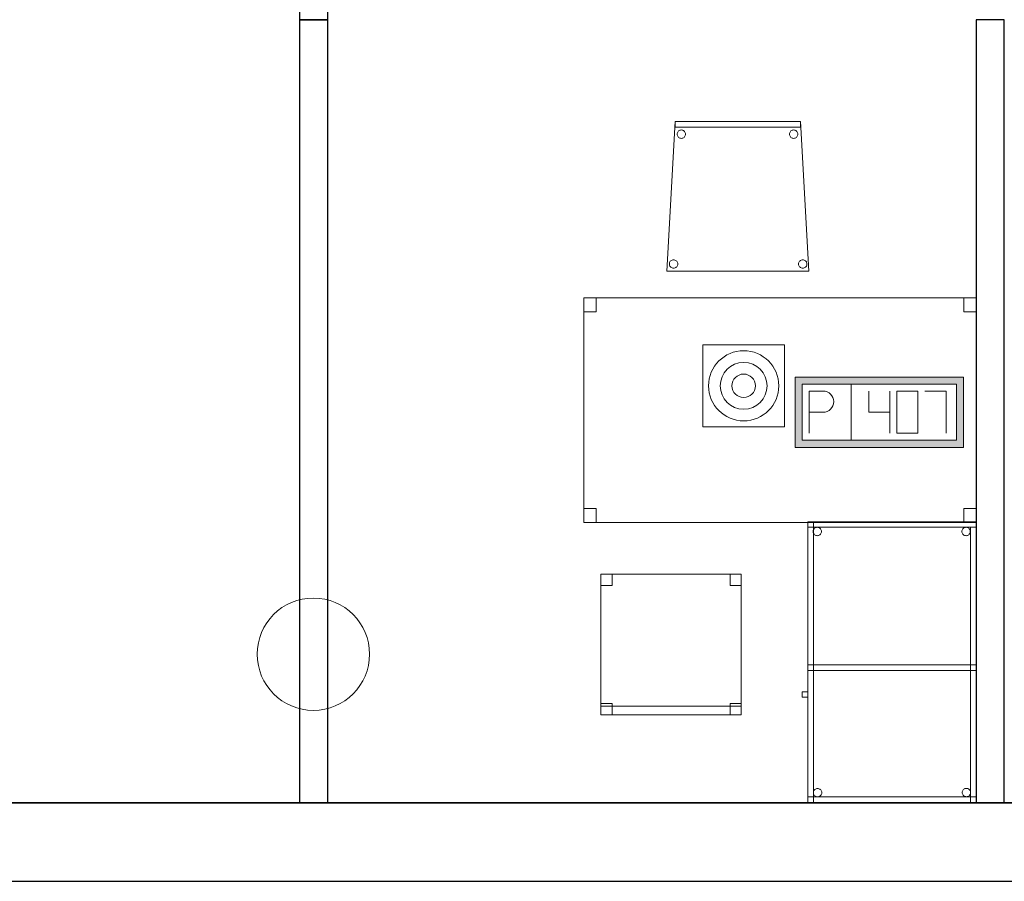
# Model space of a CAD drawing. Header units: metres. Extents: x 391.1 to 427.5, y 12.7 to 28.4.
# Tile 121 of 139: x 415.1 to 418.6, y 12.8 to 15.9. Entities that reach past the tile are written whole.
import ezdxf

# ---------------------------------------------------------------- set-up
doc = ezdxf.new("R2010")
doc.units = ezdxf.units.M
doc.layers.add('01_SUELOS', color=7, linetype='Continuous', lineweight=25, true_color=0x007f00)
for name, color, linetype, lineweight in [('02_MOBILIARIO', 7, 'Continuous', 18), ('A-COLS-____-MCUT', 7, 'Continuous', 18), ('A-COLS-____-OTLN', 7, 'Continuous', 18), ('A-DETL-____-MBND', 7, 'Continuous', 18), ('A-DETL-GENF-OTLN', 7, 'Continuous', 18), ('A-WALL-____-MCUT', 7, 'Continuous', 25), ('A-WALL-____-OTLN', 7, 'Continuous', 25)]:
    doc.layers.add(name, color=color, linetype=linetype, lineweight=lineweight)

# ---------------------------------------------------------------- blocks, each defined once
blk = doc.blocks.new('Family - Taula 100X60_P1-154686-04_TEL_P1')
at = {"layer": 'A-DETL-____-MBND', "color": 253, "true_color": 0xaaaaaa}
for p, q in [((0.02, 0.98), (0.02, 1)), ((0.02, 1), (0.62, 1)), ((0.02, 0.98), (0.02, 1)), ((0.62, 1), (0.02, 1)), ((0.62, 1), (0.02, 1)), ((0.02, 1), (0.62, 1)), ((0.02, 1), (0.02, 0)), ((0.02, 0), (0.02, 1)), ((0.62, 1), (0.02, 1)), ((0.02, 1), (0.62, 1)), ((0.02, 1), (0.02, 0)), ((0.02, 0), (0.02, 1)), ((0.04, 0), (0.04, 1)), ((0.04, 1), (0.62, 1)), ((0.62, 1), (0.04, 1)), ((0.04, 1), (0.04, 0)), ((0.62, 1), (0.62, 0.98)), ((0.62, 0.98), (0.62, 1)), ((0.62, 1), (0.62, 0)), ((0.62, 0), (0.62, 1)), ((0.62, 0), (0.62, 1)), ((0.62, 1), (0.62, 0)), ((0.62, 0), (0.62, 1)), ((0.62, 1), (0.62, 0)), ((0.62, 0.98), (0.02, 0.98)), ((0.02, 0.98), (0.62, 0.98)), ((0.0389, 0.965), (0.0391, 0.9676)), ((0.0391, 0.9676), (0.0389, 0.965)), ((0.0391, 0.9624), (0.0389, 0.965)), ((0.0389, 0.965), (0.0391, 0.9624)), ((0.0391, 0.9676), (0.0398, 0.9701)), ((0.0398, 0.9701), (0.0391, 0.9676)), ((0.0398, 0.9599), (0.0391, 0.9624)), ((0.0391, 0.9624), (0.0398, 0.9599)), ((0.0398, 0.9701), (0.0409, 0.9725)), ((0.0409, 0.9725), (0.0398, 0.9701)), ((0.0409, 0.9575), (0.0398, 0.9599)), ((0.0398, 0.9599), (0.0409, 0.9575)), ((0.0409, 0.9725), (0.0424, 0.9746)), ((0.0424, 0.9746), (0.0409, 0.9725)), ((0.0424, 0.9554), (0.0409, 0.9575)), ((0.0409, 0.9575), (0.0424, 0.9554)), ((0.0424, 0.9746), (0.0442, 0.9764)), ((0.0442, 0.9764), (0.0424, 0.9746)), ((0.0442, 0.9536), (0.0424, 0.9554)), ((0.0424, 0.9554), (0.0442, 0.9536)), ((0.0442, 0.9764), (0.0464, 0.9779)), ((0.0464, 0.9779), (0.0442, 0.9764)), ((0.0464, 0.9521), (0.0442, 0.9536)), ((0.0442, 0.9536), (0.0464, 0.9521)), ((0.0464, 0.9779), (0.0487, 0.979)), ((0.0487, 0.979), (0.0464, 0.9779)), ((0.0487, 0.951), (0.0464, 0.9521)), ((0.0464, 0.9521), (0.0487, 0.951)), ((0.0487, 0.979), (0.0512, 0.9797)), ((0.0512, 0.9797), (0.0487, 0.979)), ((0.0512, 0.9503), (0.0487, 0.951)), ((0.0487, 0.951), (0.0512, 0.9503)), ((0.0512, 0.9797), (0.0538, 0.9799)), ((0.0538, 0.9799), (0.0512, 0.9797)), ((0.0538, 0.9501), (0.0512, 0.9503)), ((0.0512, 0.9503), (0.0538, 0.9501)), ((0.0538, 0.9799), (0.0564, 0.9797)), ((0.0564, 0.9797), (0.0538, 0.9799)), ((0.0564, 0.9503), (0.0538, 0.9501)), ((0.0538, 0.9501), (0.0564, 0.9503)), ((0.0564, 0.9797), (0.0589, 0.979)), ((0.0589, 0.979), (0.0564, 0.9797)), ((0.0589, 0.951), (0.0564, 0.9503)), ((0.0564, 0.9503), (0.0589, 0.951)), ((0.0589, 0.979), (0.0613, 0.9779)), ((0.0613, 0.9779), (0.0589, 0.979)), ((0.0613, 0.9521), (0.0589, 0.951)), ((0.0589, 0.951), (0.0613, 0.9521)), ((0.0613, 0.9779), (0.0634, 0.9764)), ((0.0634, 0.9764), (0.0613, 0.9779)), ((0.0634, 0.9536), (0.0613, 0.9521)), ((0.0613, 0.9521), (0.0634, 0.9536)), ((0.0634, 0.9764), (0.0653, 0.9746)), ((0.0653, 0.9746), (0.0634, 0.9764)), ((0.0653, 0.9554), (0.0634, 0.9536)), ((0.0634, 0.9536), (0.0653, 0.9554)), ((0.0653, 0.9746), (0.0668, 0.9725)), ((0.0668, 0.9725), (0.0653, 0.9746)), ((0.0668, 0.9575), (0.0653, 0.9554)), ((0.0653, 0.9554), (0.0668, 0.9575)), ((0.0668, 0.9725), (0.0679, 0.9701)), ((0.0679, 0.9701), (0.0668, 0.9725)), ((0.0679, 0.9599), (0.0668, 0.9575)), ((0.0668, 0.9575), (0.0679, 0.9599)), ((0.0679, 0.9701), (0.0685, 0.9676)), ((0.0685, 0.9676), (0.0679, 0.9701)), ((0.0685, 0.9624), (0.0679, 0.9599)), ((0.0679, 0.9599), (0.0685, 0.9624)), ((0.0685, 0.9676), (0.0688, 0.965)), ((0.0688, 0.965), (0.0685, 0.9676)), ((0.0688, 0.965), (0.0685, 0.9624)), ((0.0685, 0.9624), (0.0688, 0.965)), ((0.5689, 0.965), (0.5691, 0.9676)), ((0.5691, 0.9676), (0.5689, 0.965)), ((0.5691, 0.9624), (0.5689, 0.965)), ((0.5689, 0.965), (0.5691, 0.9624)), ((0.5691, 0.9676), (0.5698, 0.9701)), ((0.5698, 0.9701), (0.5691, 0.9676)), ((0.5698, 0.9599), (0.5691, 0.9624)), ((0.5691, 0.9624), (0.5698, 0.9599)), ((0.5698, 0.9701), (0.5709, 0.9725)), ((0.5709, 0.9725), (0.5698, 0.9701)), ((0.5709, 0.9575), (0.5698, 0.9599)), ((0.5698, 0.9599), (0.5709, 0.9575)), ((0.5709, 0.9725), (0.5724, 0.9746)), ((0.5724, 0.9746), (0.5709, 0.9725)), ((0.5724, 0.9554), (0.5709, 0.9575)), ((0.5709, 0.9575), (0.5724, 0.9554)), ((0.5724, 0.9746), (0.5742, 0.9764)), ((0.5742, 0.9764), (0.5724, 0.9746)), ((0.5742, 0.9536), (0.5724, 0.9554)), ((0.5724, 0.9554), (0.5742, 0.9536)), ((0.5742, 0.9764), (0.5764, 0.9779)), ((0.5764, 0.9779), (0.5742, 0.9764)), ((0.5764, 0.9521), (0.5742, 0.9536)), ((0.5742, 0.9536), (0.5764, 0.9521)), ((0.5764, 0.9779), (0.5787, 0.979)), ((0.5787, 0.979), (0.5764, 0.9779)), ((0.5787, 0.951), (0.5764, 0.9521)), ((0.5764, 0.9521), (0.5787, 0.951)), ((0.5787, 0.979), (0.5812, 0.9797)), ((0.5812, 0.9797), (0.5787, 0.979)), ((0.5812, 0.9503), (0.5787, 0.951)), ((0.5787, 0.951), (0.5812, 0.9503)), ((0.5812, 0.9797), (0.5838, 0.9799)), ((0.5838, 0.9799), (0.5812, 0.9797)), ((0.5838, 0.9501), (0.5812, 0.9503)), ((0.5812, 0.9503), (0.5838, 0.9501)), ((0.5838, 0.9799), (0.5864, 0.9797)), ((0.5864, 0.9797), (0.5838, 0.9799)), ((0.5864, 0.9503), (0.5838, 0.9501)), ((0.5838, 0.9501), (0.5864, 0.9503)), ((0.5864, 0.9797), (0.5889, 0.979)), ((0.5889, 0.979), (0.5864, 0.9797)), ((0.5889, 0.951), (0.5864, 0.9503)), ((0.5864, 0.9503), (0.5889, 0.951)), ((0.5889, 0.979), (0.5913, 0.9779)), ((0.5913, 0.9779), (0.5889, 0.979)), ((0.5913, 0.9521), (0.5889, 0.951)), ((0.5889, 0.951), (0.5913, 0.9521)), ((0.5913, 0.9779), (0.5934, 0.9764)), ((0.5934, 0.9764), (0.5913, 0.9779)), ((0.5934, 0.9536), (0.5913, 0.9521)), ((0.5913, 0.9521), (0.5934, 0.9536)), ((0.5934, 0.9764), (0.5953, 0.9746)), ((0.5953, 0.9746), (0.5934, 0.9764)), ((0.5953, 0.9554), (0.5934, 0.9536)), ((0.5934, 0.9536), (0.5953, 0.9554)), ((0.5953, 0.9746), (0.5968, 0.9725)), ((0.5968, 0.9725), (0.5953, 0.9746)), ((0.5968, 0.9575), (0.5953, 0.9554)), ((0.5953, 0.9554), (0.5968, 0.9575)), ((0.5968, 0.9725), (0.5979, 0.9701)), ((0.5979, 0.9701), (0.5968, 0.9725)), ((0.5979, 0.9599), (0.5968, 0.9575)), ((0.5968, 0.9575), (0.5979, 0.9599)), ((0.5979, 0.9701), (0.5985, 0.9676)), ((0.5985, 0.9676), (0.5979, 0.9701)), ((0.5985, 0.9624), (0.5979, 0.9599)), ((0.5979, 0.9599), (0.5985, 0.9624)), ((0.5985, 0.9676), (0.5988, 0.965)), ((0.5988, 0.965), (0.5985, 0.9676)), ((0.5988, 0.965), (0.5985, 0.9624)), ((0.5985, 0.9624), (0.5988, 0.965)), ((0.6, 0.98), (0.62, 0.98)), ((0.62, 0.98), (0.6, 0.98)), ((0.6, 0), (0.6, 0.98)), ((0.6, 0.98), (0.6, 0)), ((0.62, 0.98), (0.62, 0)), ((0.62, 0), (0.62, 0.98)), ((0.02, 0.49), (0.04, 0.49)), ((0.04, 0.49), (0.02, 0.49)), ((0.02, 0), (0.02, 0.49)), ((0.02, 0.49), (0.02, 0)), ((0.02, 0.47), (0.02, 0.49)), ((0.02, 0.49), (0.62, 0.49)), ((0.02, 0.47), (0.02, 0.49)), ((0.62, 0.49), (0.02, 0.49)), ((0.62, 0.47), (0.02, 0.47)), ((0.02, 0.47), (0.62, 0.47)), ((0.04, 0.47), (0.04, 0.49)), ((0.04, 0.49), (0.62, 0.49)), ((0.04, 0.47), (0.04, 0.49)), ((0.62, 0.49), (0.04, 0.49)), ((0.04, 0.49), (0.04, 0)), ((0.04, 0), (0.04, 0.49)), ((0.62, 0.47), (0.04, 0.47)), ((0.04, 0.47), (0.62, 0.47)), ((0.62, 0.49), (0.62, 0.47)), ((0.62, 0.47), (0.62, 0.49)), ((0.62, 0.49), (0.62, 0.47)), ((0.62, 0.47), (0.62, 0.49)), ((0, 0.3744), (0, 0.3944)), ((0, 0.3944), (0.02, 0.3944)), ((0.02, 0.3944), (0, 0.3944)), ((0, 0.3944), (0, 0.3744)), ((0.02, 0.3944), (0.02, 0.3744)), ((0.02, 0.3744), (0.02, 0.3944)), ((0.02, 0.3744), (0, 0.3744)), ((0, 0.3744), (0.02, 0.3744)), ((0.0401, 0.035), (0.0403, 0.0375)), ((0.0403, 0.0375), (0.0401, 0.035)), ((0.0403, 0.0375), (0.041, 0.0401)), ((0.041, 0.0401), (0.0403, 0.0375)), ((0.041, 0.0401), (0.0421, 0.0424)), ((0.0421, 0.0424), (0.041, 0.0401)), ((0.0421, 0.0424), (0.0436, 0.0446)), ((0.0436, 0.0446), (0.0421, 0.0424)), ((0.0436, 0.0446), (0.0454, 0.0464)), ((0.0454, 0.0464), (0.0436, 0.0446)), ((0.0454, 0.0464), (0.0475, 0.0479)), ((0.0475, 0.0479), (0.0454, 0.0464)), ((0.0475, 0.0479), (0.0499, 0.049)), ((0.0499, 0.049), (0.0475, 0.0479)), ((0.0499, 0.049), (0.0524, 0.0497)), ((0.0524, 0.0497), (0.0499, 0.049)), ((0.0524, 0.0497), (0.055, 0.0499)), ((0.055, 0.0499), (0.0524, 0.0497)), ((0.055, 0.0499), (0.0576, 0.0497)), ((0.0576, 0.0497), (0.055, 0.0499)), ((0.0576, 0.0497), (0.0601, 0.049)), ((0.0601, 0.049), (0.0576, 0.0497)), ((0.0601, 0.049), (0.0625, 0.0479)), ((0.0625, 0.0479), (0.0601, 0.049)), ((0.0625, 0.0479), (0.0646, 0.0464)), ((0.0646, 0.0464), (0.0625, 0.0479)), ((0.0646, 0.0464), (0.0664, 0.0446)), ((0.0664, 0.0446), (0.0646, 0.0464)), ((0.0664, 0.0446), (0.0679, 0.0424)), ((0.0679, 0.0424), (0.0664, 0.0446)), ((0.0679, 0.0424), (0.069, 0.0401)), ((0.069, 0.0401), (0.0679, 0.0424)), ((0.069, 0.0401), (0.0697, 0.0375)), ((0.0697, 0.0375), (0.069, 0.0401)), ((0.0697, 0.0375), (0.0699, 0.035)), ((0.0699, 0.035), (0.0697, 0.0375)), ((0.5701, 0.0353), (0.5703, 0.0379)), ((0.5703, 0.0379), (0.5701, 0.0353)), ((0.5703, 0.0327), (0.5701, 0.0353)), ((0.5701, 0.0353), (0.5703, 0.0327)), ((0.5703, 0.0379), (0.571, 0.0404)), ((0.571, 0.0404), (0.5703, 0.0379)), ((0.571, 0.0404), (0.5721, 0.0428)), ((0.5721, 0.0428), (0.571, 0.0404)), ((0.5721, 0.0428), (0.5736, 0.0449)), ((0.5736, 0.0449), (0.5721, 0.0428)), ((0.5736, 0.0449), (0.5754, 0.0467)), ((0.5754, 0.0467), (0.5736, 0.0449)), ((0.5754, 0.0467), (0.5776, 0.0482)), ((0.5776, 0.0482), (0.5754, 0.0467)), ((0.5776, 0.0482), (0.5799, 0.0493)), ((0.5799, 0.0493), (0.5776, 0.0482)), ((0.5799, 0.0493), (0.5824, 0.05)), ((0.5824, 0.05), (0.5799, 0.0493)), ((0.5824, 0.05), (0.585, 0.0502)), ((0.585, 0.0502), (0.5824, 0.05)), ((0.585, 0.0502), (0.5876, 0.05)), ((0.5876, 0.05), (0.585, 0.0502)), ((0.5876, 0.05), (0.5901, 0.0493)), ((0.5901, 0.0493), (0.5876, 0.05)), ((0.5901, 0.0493), (0.5925, 0.0482)), ((0.5925, 0.0482), (0.5901, 0.0493)), ((0.5925, 0.0482), (0.5946, 0.0467)), ((0.5946, 0.0467), (0.5925, 0.0482)), ((0.5946, 0.0467), (0.5965, 0.0449)), ((0.5965, 0.0449), (0.5946, 0.0467)), ((0.5965, 0.0449), (0.598, 0.0428)), ((0.598, 0.0428), (0.5965, 0.0449)), ((0.598, 0.0428), (0.5991, 0.0404)), ((0.5991, 0.0404), (0.598, 0.0428)), ((0.5991, 0.0404), (0.5997, 0.0379)), ((0.5997, 0.0379), (0.5991, 0.0404)), ((0.5997, 0.0379), (0.6, 0.0353)), ((0.6, 0.0353), (0.5997, 0.0379)), ((0.6, 0.0353), (0.5997, 0.0327)), ((0.5997, 0.0327), (0.6, 0.0353)), ((0.02, 0), (0.02, 0.02)), ((0.02, 0.02), (0.62, 0.02)), ((0.02, 0), (0.02, 0.02)), ((0.62, 0.02), (0.02, 0.02)), ((0.04, 0), (0.02, 0)), ((0.04, 0), (0.02, 0)), ((0.62, 0), (0.02, 0)), ((0.02, 0), (0.62, 0)), ((0.02, 0), (0.62, 0)), ((0.62, 0), (0.02, 0)), ((0.02, 0), (0.62, 0)), ((0.62, 0), (0.02, 0)), ((0.0403, 0.0324), (0.0401, 0.035)), ((0.0401, 0.035), (0.0403, 0.0324)), ((0.041, 0.0298), (0.0403, 0.0324)), ((0.0403, 0.0324), (0.041, 0.0298)), ((0.0421, 0.0275), (0.041, 0.0298)), ((0.041, 0.0298), (0.0421, 0.0275)), ((0.0436, 0.0254), (0.0421, 0.0275)), ((0.0421, 0.0275), (0.0436, 0.0254)), ((0.0454, 0.0235), (0.0436, 0.0254)), ((0.0436, 0.0254), (0.0454, 0.0235)), ((0.0475, 0.022), (0.0454, 0.0235)), ((0.0454, 0.0235), (0.0475, 0.022)), ((0.0499, 0.0209), (0.0475, 0.022)), ((0.0475, 0.022), (0.0499, 0.0209)), ((0.0524, 0.0202), (0.0499, 0.0209)), ((0.0499, 0.0209), (0.0524, 0.0202)), ((0.055, 0.02), (0.0524, 0.0202)), ((0.0524, 0.0202), (0.055, 0.02)), ((0.0576, 0.0202), (0.055, 0.02)), ((0.055, 0.02), (0.0576, 0.0202)), ((0.0601, 0.0209), (0.0576, 0.0202)), ((0.0576, 0.0202), (0.0601, 0.0209)), ((0.0625, 0.022), (0.0601, 0.0209)), ((0.0601, 0.0209), (0.0625, 0.022)), ((0.0646, 0.0235), (0.0625, 0.022)), ((0.0625, 0.022), (0.0646, 0.0235)), ((0.0664, 0.0254), (0.0646, 0.0235)), ((0.0646, 0.0235), (0.0664, 0.0254)), ((0.0679, 0.0275), (0.0664, 0.0254)), ((0.0664, 0.0254), (0.0679, 0.0275)), ((0.069, 0.0298), (0.0679, 0.0275)), ((0.0679, 0.0275), (0.069, 0.0298)), ((0.0697, 0.0324), (0.069, 0.0298)), ((0.069, 0.0298), (0.0697, 0.0324)), ((0.0699, 0.035), (0.0697, 0.0324)), ((0.0697, 0.0324), (0.0699, 0.035)), ((0.571, 0.0302), (0.5703, 0.0327)), ((0.5703, 0.0327), (0.571, 0.0302)), ((0.5721, 0.0278), (0.571, 0.0302)), ((0.571, 0.0302), (0.5721, 0.0278)), ((0.5736, 0.0257), (0.5721, 0.0278)), ((0.5721, 0.0278), (0.5736, 0.0257)), ((0.5754, 0.0238), (0.5736, 0.0257)), ((0.5736, 0.0257), (0.5754, 0.0238)), ((0.5776, 0.0224), (0.5754, 0.0238)), ((0.5754, 0.0238), (0.5776, 0.0224)), ((0.5799, 0.0213), (0.5776, 0.0224)), ((0.5776, 0.0224), (0.5799, 0.0213)), ((0.5824, 0.0206), (0.5799, 0.0213)), ((0.5799, 0.0213), (0.5824, 0.0206)), ((0.585, 0.0204), (0.5824, 0.0206)), ((0.5824, 0.0206), (0.585, 0.0204)), ((0.5876, 0.0206), (0.585, 0.0204)), ((0.585, 0.0204), (0.5876, 0.0206)), ((0.5901, 0.0213), (0.5876, 0.0206)), ((0.5876, 0.0206), (0.5901, 0.0213)), ((0.5925, 0.0224), (0.5901, 0.0213)), ((0.5901, 0.0213), (0.5925, 0.0224)), ((0.5946, 0.0238), (0.5925, 0.0224)), ((0.5925, 0.0224), (0.5946, 0.0238)), ((0.5965, 0.0257), (0.5946, 0.0238)), ((0.5946, 0.0238), (0.5965, 0.0257)), ((0.598, 0.0278), (0.5965, 0.0257)), ((0.5965, 0.0257), (0.598, 0.0278)), ((0.5991, 0.0302), (0.598, 0.0278)), ((0.598, 0.0278), (0.5991, 0.0302)), ((0.5997, 0.0327), (0.5991, 0.0302)), ((0.5991, 0.0302), (0.5997, 0.0327)), ((0.62, 0), (0.6, 0)), ((0.62, 0.02), (0.62, 0)), ((0.62, 0), (0.62, 0.02)), ((0.62, 0), (0.04, 0)), ((0.04, 0), (0.62, 0)), ((0.62, 0), (0.6, 0))]:
    blk.add_line(p, q, dxfattribs=at)
blk = doc.blocks.new('Family - Taula 140X80_P1-154858-04_TEL_P1')
at = {"layer": 'A-DETL-____-MBND', "color": 253, "true_color": 0xaaaaaa}
for p, q in [((0, 0.7501), (0, 0.8001)), ((0, 0.8001), (0.0437, 0.8001)), ((0.0437, 0.8001), (0, 0.8001)), ((0, 0.8001), (0, 0.7501)), ((0, 0), (0, 0.8001)), ((0, 0.8001), (1.3973, 0.8001)), ((1.3973, 0.8001), (0, 0.8001)), ((0, 0.8001), (0, 0)), ((0.0437, 0.8001), (0.0437, 0.7501)), ((0.0437, 0.7501), (0.0437, 0.8001)), ((1.3536, 0.7501), (1.3536, 0.8001)), ((1.3536, 0.8001), (1.3973, 0.8001)), ((1.3973, 0.8001), (1.3536, 0.8001)), ((1.3536, 0.8001), (1.3536, 0.7501)), ((1.3973, 0.8001), (1.3973, 0.7501)), ((1.3973, 0.7501), (1.3973, 0.8001)), ((1.3973, 0.8001), (1.3973, 0)), ((1.3973, 0), (1.3973, 0.8001)), ((0.0437, 0.7501), (0, 0.7501)), ((0, 0.7501), (0.0437, 0.7501)), ((1.3973, 0.7501), (1.3536, 0.7501)), ((1.3536, 0.7501), (1.3973, 0.7501)), ((0, 0), (0, 0.05)), ((0, 0.05), (0.0437, 0.05)), ((0.0437, 0.05), (0, 0.05)), ((0, 0.05), (0, 0)), ((0.0437, 0.05), (0.0437, 0)), ((0.0437, 0), (0.0437, 0.05)), ((1.3536, 0), (1.3536, 0.05)), ((1.3536, 0.05), (1.3973, 0.05)), ((1.3973, 0.05), (1.3536, 0.05)), ((1.3536, 0.05), (1.3536, 0)), ((1.3973, 0.05), (1.3973, 0)), ((1.3973, 0), (1.3973, 0.05)), ((0.0437, 0), (0, 0)), ((0, 0), (0.0437, 0)), ((1.3973, 0), (0, 0)), ((0, 0), (1.3973, 0)), ((1.3973, 0), (1.3536, 0)), ((1.3536, 0), (1.3973, 0))]:
    blk.add_line(p, q, dxfattribs=at)
blk = doc.blocks.new('Family - Envans P1-155041-04_TEL_P1')
at = {"layer": 'A-WALL-____-MCUT', "color": 253, "true_color": 0xaaaaaa}
for p, q in [((2.7888, 0.1), (0, 0.1)), ((0, 0.1), (0, 0)), ((2.7888, 0), (2.7888, 0.1)), ((0, 0), (2.7888, 0))]:
    blk.add_line(p, q, dxfattribs=at)
at = {"layer": 'A-WALL-____-OTLN', "color": 253, "true_color": 0xaaaaaa}
for p, q in [((2.7888, 0.1), (0, 0.1)), ((0, 0.1), (0, 0)), ((2.7888, 0), (2.7888, 0.1)), ((0, 0), (2.7888, 0))]:
    blk.add_line(p, q, dxfattribs=at)
at = {"layer": 'A-WALL-____-OTLN', "color": 253, "lineweight": 18, "true_color": 0xaaaaaa}
blk.add_line((0, 0), (2.7888, 0), dxfattribs=at)
blk = doc.blocks.new('Family - LONDR55-XX_ZZ-ARQ-CAA-M3D-Londres55-155045-04_TEL_P1')
at = {"layer": '01_SUELOS', "color": 9, "true_color": 0xaad4aa}
for p, q in [((0, 0), (25.4183, 0)), ((25.4183, 0), (0, 0))]:
    blk.add_line(p, q, dxfattribs=at)
blk = doc.blocks.new('Family - Mampara P1-155088-04_TEL_P1')
at = {"layer": 'A-WALL-____-MCUT', "color": 253, "true_color": 0xaaaaaa}
for p, q in [((0.5, 0.1), (0, 0.1)), ((0, 0.1), (0, 0)), ((0.5, 0), (0.5, 0.1)), ((0, 0), (0.5, 0))]:
    blk.add_line(p, q, dxfattribs=at)
at = {"layer": 'A-WALL-____-OTLN', "color": 253, "true_color": 0xaaaaaa}
for p, q in [((0.5, 0.1), (0, 0.1)), ((0, 0.1), (0, 0)), ((0.5, 0), (0.5, 0.1)), ((0, 0), (0.5, 0))]:
    blk.add_line(p, q, dxfattribs=at)
at = {"layer": 'A-WALL-____-OTLN', "color": 253, "lineweight": 18, "true_color": 0xaaaaaa}
blk.add_line((0, 0), (0.5, 0), dxfattribs=at)
blk = doc.blocks.new('Family - Cadira d_Oficina_P1-155090-04_TEL_P1')
at = {"layer": 'A-DETL-____-MBND', "color": 253, "true_color": 0xaaaaaa}
for p, q in [((0, 0.5), (0.04, 0.5)), ((0, 0.46), (0, 0.5)), ((0.04, 0.5), (0, 0.5)), ((0, 0.5), (0, 0.46)), ((0, 0), (0, 0.5)), ((0, 0.5), (0.5, 0.5)), ((0, 0.5), (0, 0)), ((0.5, 0.5), (0, 0.5)), ((0.04, 0.5), (0.04, 0.46)), ((0.04, 0.46), (0.04, 0.5)), ((0.46, 0.5), (0.5, 0.5)), ((0.46, 0.46), (0.46, 0.5)), ((0.5, 0.5), (0.46, 0.5)), ((0.46, 0.5), (0.46, 0.46)), ((0.5, 0.5), (0.5, 0.46)), ((0.5, 0.46), (0.5, 0.5)), ((0.5, 0.5), (0.5, 0)), ((0.5, 0), (0.5, 0.5)), ((0.04, 0.46), (0, 0.46)), ((0, 0.46), (0.04, 0.46)), ((0.5, 0.46), (0.46, 0.46)), ((0.46, 0.46), (0.5, 0.46)), ((0, 0.04), (0.04, 0.04)), ((0, 0), (0, 0.04)), ((0.04, 0.04), (0, 0.04)), ((0, 0.04), (0, 0)), ((0.04, 0.04), (0.04, 0)), ((0.04, 0), (0.04, 0.04)), ((0.46, 0.04), (0.5, 0.04)), ((0.46, 0), (0.46, 0.04)), ((0.5, 0.04), (0.46, 0.04)), ((0.46, 0.04), (0.46, 0)), ((0.5, 0.04), (0.5, 0)), ((0.5, 0), (0.5, 0.04)), ((0, 0.03), (0.5, 0.03)), ((0, 0), (0, 0.03)), ((0.5, 0.03), (0, 0.03)), ((0, 0.03), (0, 0)), ((0.04, 0), (0, 0)), ((0, 0), (0.04, 0)), ((0.5, 0), (0, 0)), ((0, 0), (0.5, 0)), ((0.5, 0), (0, 0)), ((0, 0), (0.5, 0)), ((0.46, 0), (0.5, 0)), ((0.5, 0.03), (0.5, 0)), ((0.5, 0), (0.5, 0.03)), ((0.5, 0), (0.46, 0))]:
    blk.add_line(p, q, dxfattribs=at)
blk = doc.blocks.new('Family - Cadira confient_P1-155118-04_TEL_P1')
at = {"layer": 'A-DETL-____-MBND', "color": 253, "true_color": 0xaaaaaa}
for p, q in [((0, 0), (0.03, 0.5326)), ((0.03, 0.5326), (0, 0)), ((0.03, 0.5126), (0.03, 0.5326)), ((0.03, 0.5326), (0.4765, 0.5326)), ((0.03, 0.5326), (0.03, 0.5126)), ((0.4765, 0.5326), (0.03, 0.5326)), ((0.03, 0.5326), (0.4765, 0.5326)), ((0.4765, 0.5326), (0.03, 0.5326)), ((0.4765, 0.5326), (0.4765, 0.5126)), ((0.4765, 0.5126), (0.4765, 0.5326)), ((0.4765, 0.5326), (0.5065, 0)), ((0.5065, 0), (0.4765, 0.5326)), ((0.4765, 0.5126), (0.03, 0.5126)), ((0.03, 0.5126), (0.4765, 0.5126)), ((0.0371, 0.49), (0.0378, 0.4926)), ((0.0378, 0.4926), (0.0371, 0.49)), ((0.0378, 0.4926), (0.0389, 0.4949)), ((0.0389, 0.4949), (0.0378, 0.4926)), ((0.0389, 0.4949), (0.0404, 0.4971)), ((0.0404, 0.4971), (0.0389, 0.4949)), ((0.0404, 0.4971), (0.0422, 0.4989)), ((0.0422, 0.4989), (0.0404, 0.4971)), ((0.0422, 0.4989), (0.0443, 0.5004)), ((0.0443, 0.5004), (0.0422, 0.4989)), ((0.0443, 0.5004), (0.0467, 0.5015)), ((0.0467, 0.5015), (0.0443, 0.5004)), ((0.0467, 0.5015), (0.0492, 0.5022)), ((0.0492, 0.5022), (0.0467, 0.5015)), ((0.0492, 0.5022), (0.0518, 0.5024)), ((0.0518, 0.5024), (0.0492, 0.5022)), ((0.0518, 0.5024), (0.0544, 0.5022)), ((0.0544, 0.5022), (0.0518, 0.5024)), ((0.0544, 0.5022), (0.0569, 0.5016)), ((0.0569, 0.5016), (0.0544, 0.5022)), ((0.0569, 0.5016), (0.0593, 0.5005)), ((0.0593, 0.5005), (0.0569, 0.5016)), ((0.0593, 0.5005), (0.0614, 0.499)), ((0.0614, 0.499), (0.0593, 0.5005)), ((0.0614, 0.499), (0.0633, 0.4972)), ((0.0633, 0.4972), (0.0614, 0.499)), ((0.0633, 0.4972), (0.0648, 0.495)), ((0.0648, 0.495), (0.0633, 0.4972)), ((0.0648, 0.495), (0.0659, 0.4927)), ((0.0659, 0.4927), (0.0648, 0.495)), ((0.0659, 0.4927), (0.0666, 0.4902)), ((0.0666, 0.4902), (0.0659, 0.4927)), ((0.4371, 0.49), (0.4378, 0.4926)), ((0.4378, 0.4926), (0.4371, 0.49)), ((0.4378, 0.4926), (0.4389, 0.4949)), ((0.4389, 0.4949), (0.4378, 0.4926)), ((0.4389, 0.4949), (0.4404, 0.4971)), ((0.4404, 0.4971), (0.4389, 0.4949)), ((0.4404, 0.4971), (0.4422, 0.4989)), ((0.4422, 0.4989), (0.4404, 0.4971)), ((0.4422, 0.4989), (0.4443, 0.5004)), ((0.4443, 0.5004), (0.4422, 0.4989)), ((0.4443, 0.5004), (0.4467, 0.5015)), ((0.4467, 0.5015), (0.4443, 0.5004)), ((0.4467, 0.5015), (0.4492, 0.5022)), ((0.4492, 0.5022), (0.4467, 0.5015)), ((0.4492, 0.5022), (0.4518, 0.5024)), ((0.4518, 0.5024), (0.4492, 0.5022)), ((0.4518, 0.5024), (0.4544, 0.5022)), ((0.4544, 0.5022), (0.4518, 0.5024)), ((0.4544, 0.5022), (0.4569, 0.5016)), ((0.4569, 0.5016), (0.4544, 0.5022)), ((0.4569, 0.5016), (0.4593, 0.5005)), ((0.4593, 0.5005), (0.4569, 0.5016)), ((0.4593, 0.5005), (0.4614, 0.499)), ((0.4614, 0.499), (0.4593, 0.5005)), ((0.4614, 0.499), (0.4633, 0.4972)), ((0.4633, 0.4972), (0.4614, 0.499)), ((0.4633, 0.4972), (0.4648, 0.495)), ((0.4648, 0.495), (0.4633, 0.4972)), ((0.4648, 0.495), (0.4659, 0.4927)), ((0.4659, 0.4927), (0.4648, 0.495)), ((0.4659, 0.4927), (0.4666, 0.4902)), ((0.4666, 0.4902), (0.4659, 0.4927)), ((0.0369, 0.4874), (0.0371, 0.49)), ((0.0371, 0.49), (0.0369, 0.4874)), ((0.0372, 0.4848), (0.0369, 0.4874)), ((0.0369, 0.4874), (0.0372, 0.4848)), ((0.0378, 0.4823), (0.0372, 0.4848)), ((0.0372, 0.4848), (0.0378, 0.4823)), ((0.039, 0.48), (0.0378, 0.4823)), ((0.0378, 0.4823), (0.039, 0.48)), ((0.0405, 0.4779), (0.039, 0.48)), ((0.039, 0.48), (0.0405, 0.4779)), ((0.0423, 0.476), (0.0405, 0.4779)), ((0.0405, 0.4779), (0.0423, 0.476)), ((0.0445, 0.4745), (0.0423, 0.476)), ((0.0423, 0.476), (0.0445, 0.4745)), ((0.0468, 0.4734), (0.0445, 0.4745)), ((0.0445, 0.4745), (0.0468, 0.4734)), ((0.0493, 0.4728), (0.0468, 0.4734)), ((0.0468, 0.4734), (0.0493, 0.4728)), ((0.0519, 0.4726), (0.0493, 0.4728)), ((0.0493, 0.4728), (0.0519, 0.4726)), ((0.0545, 0.4728), (0.0519, 0.4726)), ((0.0519, 0.4726), (0.0545, 0.4728)), ((0.057, 0.4735), (0.0545, 0.4728)), ((0.0545, 0.4728), (0.057, 0.4735)), ((0.0594, 0.4746), (0.057, 0.4735)), ((0.057, 0.4735), (0.0594, 0.4746)), ((0.0615, 0.4761), (0.0594, 0.4746)), ((0.0594, 0.4746), (0.0615, 0.4761)), ((0.0633, 0.478), (0.0615, 0.4761)), ((0.0615, 0.4761), (0.0633, 0.478)), ((0.0648, 0.4801), (0.0633, 0.478)), ((0.0633, 0.478), (0.0648, 0.4801)), ((0.0659, 0.4825), (0.0648, 0.4801)), ((0.0648, 0.4801), (0.0659, 0.4825)), ((0.0666, 0.485), (0.0659, 0.4825)), ((0.0659, 0.4825), (0.0666, 0.485)), ((0.0666, 0.4902), (0.0668, 0.4876)), ((0.0668, 0.4876), (0.0666, 0.4902)), ((0.0668, 0.4876), (0.0666, 0.485)), ((0.0666, 0.485), (0.0668, 0.4876)), ((0.4369, 0.4874), (0.4371, 0.49)), ((0.4371, 0.49), (0.4369, 0.4874)), ((0.4372, 0.4848), (0.4369, 0.4874)), ((0.4369, 0.4874), (0.4372, 0.4848)), ((0.4378, 0.4823), (0.4372, 0.4848)), ((0.4372, 0.4848), (0.4378, 0.4823)), ((0.439, 0.48), (0.4378, 0.4823)), ((0.4378, 0.4823), (0.439, 0.48)), ((0.4405, 0.4779), (0.439, 0.48)), ((0.439, 0.48), (0.4405, 0.4779)), ((0.4423, 0.476), (0.4405, 0.4779)), ((0.4405, 0.4779), (0.4423, 0.476)), ((0.4445, 0.4745), (0.4423, 0.476)), ((0.4423, 0.476), (0.4445, 0.4745)), ((0.4468, 0.4734), (0.4445, 0.4745)), ((0.4445, 0.4745), (0.4468, 0.4734)), ((0.4493, 0.4728), (0.4468, 0.4734)), ((0.4468, 0.4734), (0.4493, 0.4728)), ((0.4519, 0.4726), (0.4493, 0.4728)), ((0.4493, 0.4728), (0.4519, 0.4726)), ((0.4545, 0.4728), (0.4519, 0.4726)), ((0.4519, 0.4726), (0.4545, 0.4728)), ((0.457, 0.4735), (0.4545, 0.4728)), ((0.4545, 0.4728), (0.457, 0.4735)), ((0.4594, 0.4746), (0.457, 0.4735)), ((0.457, 0.4735), (0.4594, 0.4746)), ((0.4615, 0.4761), (0.4594, 0.4746)), ((0.4594, 0.4746), (0.4615, 0.4761)), ((0.4633, 0.478), (0.4615, 0.4761)), ((0.4615, 0.4761), (0.4633, 0.478)), ((0.4648, 0.4801), (0.4633, 0.478)), ((0.4633, 0.478), (0.4648, 0.4801)), ((0.4659, 0.4825), (0.4648, 0.4801)), ((0.4648, 0.4801), (0.4659, 0.4825)), ((0.4666, 0.485), (0.4659, 0.4825)), ((0.4659, 0.4825), (0.4666, 0.485)), ((0.4666, 0.4902), (0.4668, 0.4876)), ((0.4668, 0.4876), (0.4666, 0.4902)), ((0.4668, 0.4876), (0.4666, 0.485)), ((0.4666, 0.485), (0.4668, 0.4876)), ((0.0127, 0.0346), (0.0146, 0.0365)), ((0.0146, 0.0365), (0.0127, 0.0346)), ((0.0146, 0.0365), (0.0167, 0.038)), ((0.0167, 0.038), (0.0146, 0.0365)), ((0.0167, 0.038), (0.0191, 0.0391)), ((0.0191, 0.0391), (0.0167, 0.038)), ((0.0191, 0.0391), (0.0216, 0.0398)), ((0.0216, 0.0398), (0.0191, 0.0391)), ((0.0216, 0.0398), (0.0242, 0.04)), ((0.0242, 0.04), (0.0216, 0.0398)), ((0.0242, 0.04), (0.0268, 0.0398)), ((0.0268, 0.0398), (0.0242, 0.04)), ((0.0268, 0.0398), (0.0293, 0.0392)), ((0.0293, 0.0392), (0.0268, 0.0398)), ((0.0293, 0.0392), (0.0316, 0.0381)), ((0.0316, 0.0381), (0.0293, 0.0392)), ((0.0316, 0.0381), (0.0338, 0.0366)), ((0.0338, 0.0366), (0.0316, 0.0381)), ((0.0338, 0.0366), (0.0356, 0.0347)), ((0.0356, 0.0347), (0.0338, 0.0366)), ((0.4727, 0.0346), (0.4746, 0.0365)), ((0.4746, 0.0365), (0.4727, 0.0346)), ((0.4746, 0.0365), (0.4767, 0.038)), ((0.4767, 0.038), (0.4746, 0.0365)), ((0.4767, 0.038), (0.4791, 0.0391)), ((0.4791, 0.0391), (0.4767, 0.038)), ((0.4791, 0.0391), (0.4816, 0.0398)), ((0.4816, 0.0398), (0.4791, 0.0391)), ((0.4816, 0.0398), (0.4842, 0.04)), ((0.4842, 0.04), (0.4816, 0.0398)), ((0.4842, 0.04), (0.4868, 0.0398)), ((0.4868, 0.0398), (0.4842, 0.04)), ((0.4868, 0.0398), (0.4893, 0.0392)), ((0.4893, 0.0392), (0.4868, 0.0398)), ((0.4893, 0.0392), (0.4916, 0.0381)), ((0.4916, 0.0381), (0.4893, 0.0392)), ((0.4916, 0.0381), (0.4938, 0.0366)), ((0.4938, 0.0366), (0.4916, 0.0381)), ((0.4938, 0.0366), (0.4956, 0.0347)), ((0.4956, 0.0347), (0.4938, 0.0366)), ((0.5065, 0), (0, 0)), ((0, 0), (0.5065, 0)), ((0.0093, 0.025), (0.0095, 0.0276)), ((0.0095, 0.0276), (0.0093, 0.025)), ((0.0095, 0.0224), (0.0093, 0.025)), ((0.0093, 0.025), (0.0095, 0.0224)), ((0.0095, 0.0276), (0.0102, 0.0301)), ((0.0102, 0.0301), (0.0095, 0.0276)), ((0.0102, 0.0199), (0.0095, 0.0224)), ((0.0095, 0.0224), (0.0102, 0.0199)), ((0.0102, 0.0301), (0.0113, 0.0325)), ((0.0113, 0.0325), (0.0102, 0.0301)), ((0.0113, 0.0176), (0.0102, 0.0199)), ((0.0102, 0.0199), (0.0113, 0.0176)), ((0.0113, 0.0325), (0.0127, 0.0346)), ((0.0127, 0.0346), (0.0113, 0.0325)), ((0.0128, 0.0154), (0.0113, 0.0176)), ((0.0113, 0.0176), (0.0128, 0.0154)), ((0.0147, 0.0136), (0.0128, 0.0154)), ((0.0128, 0.0154), (0.0147, 0.0136)), ((0.0168, 0.0121), (0.0147, 0.0136)), ((0.0147, 0.0136), (0.0168, 0.0121)), ((0.0192, 0.011), (0.0168, 0.0121)), ((0.0168, 0.0121), (0.0192, 0.011)), ((0.0217, 0.0104), (0.0192, 0.011)), ((0.0192, 0.011), (0.0217, 0.0104)), ((0.0243, 0.0102), (0.0217, 0.0104)), ((0.0217, 0.0104), (0.0243, 0.0102)), ((0.0269, 0.0104), (0.0243, 0.0102)), ((0.0243, 0.0102), (0.0269, 0.0104)), ((0.0294, 0.0111), (0.0269, 0.0104)), ((0.0269, 0.0104), (0.0294, 0.0111)), ((0.0318, 0.0122), (0.0294, 0.0111)), ((0.0294, 0.0111), (0.0318, 0.0122)), ((0.0339, 0.0137), (0.0318, 0.0122)), ((0.0318, 0.0122), (0.0339, 0.0137)), ((0.0357, 0.0155), (0.0339, 0.0137)), ((0.0339, 0.0137), (0.0357, 0.0155)), ((0.0356, 0.0347), (0.0371, 0.0326)), ((0.0371, 0.0326), (0.0356, 0.0347)), ((0.0372, 0.0177), (0.0357, 0.0155)), ((0.0357, 0.0155), (0.0372, 0.0177)), ((0.0371, 0.0326), (0.0382, 0.0303)), ((0.0382, 0.0303), (0.0371, 0.0326)), ((0.0383, 0.02), (0.0372, 0.0177)), ((0.0372, 0.0177), (0.0383, 0.02)), ((0.0382, 0.0303), (0.0389, 0.0278)), ((0.0389, 0.0278), (0.0382, 0.0303)), ((0.0389, 0.0226), (0.0383, 0.02)), ((0.0383, 0.02), (0.0389, 0.0226)), ((0.0389, 0.0278), (0.0392, 0.0252)), ((0.0392, 0.0252), (0.0389, 0.0278)), ((0.0392, 0.0252), (0.0389, 0.0226)), ((0.0389, 0.0226), (0.0392, 0.0252)), ((0.4693, 0.025), (0.4695, 0.0276)), ((0.4695, 0.0276), (0.4693, 0.025)), ((0.4695, 0.0224), (0.4693, 0.025)), ((0.4693, 0.025), (0.4695, 0.0224)), ((0.4695, 0.0276), (0.4702, 0.0301)), ((0.4702, 0.0301), (0.4695, 0.0276)), ((0.4702, 0.0199), (0.4695, 0.0224)), ((0.4695, 0.0224), (0.4702, 0.0199)), ((0.4702, 0.0301), (0.4713, 0.0325)), ((0.4713, 0.0325), (0.4702, 0.0301)), ((0.4713, 0.0176), (0.4702, 0.0199)), ((0.4702, 0.0199), (0.4713, 0.0176)), ((0.4713, 0.0325), (0.4727, 0.0346)), ((0.4727, 0.0346), (0.4713, 0.0325)), ((0.4728, 0.0154), (0.4713, 0.0176)), ((0.4713, 0.0176), (0.4728, 0.0154)), ((0.4747, 0.0136), (0.4728, 0.0154)), ((0.4728, 0.0154), (0.4747, 0.0136)), ((0.4768, 0.0121), (0.4747, 0.0136)), ((0.4747, 0.0136), (0.4768, 0.0121)), ((0.4792, 0.011), (0.4768, 0.0121)), ((0.4768, 0.0121), (0.4792, 0.011)), ((0.4817, 0.0104), (0.4792, 0.011)), ((0.4792, 0.011), (0.4817, 0.0104)), ((0.4843, 0.0102), (0.4817, 0.0104)), ((0.4817, 0.0104), (0.4843, 0.0102)), ((0.4869, 0.0104), (0.4843, 0.0102)), ((0.4843, 0.0102), (0.4869, 0.0104)), ((0.4894, 0.0111), (0.4869, 0.0104)), ((0.4869, 0.0104), (0.4894, 0.0111)), ((0.4918, 0.0122), (0.4894, 0.0111)), ((0.4894, 0.0111), (0.4918, 0.0122)), ((0.4939, 0.0137), (0.4918, 0.0122)), ((0.4918, 0.0122), (0.4939, 0.0137)), ((0.4957, 0.0155), (0.4939, 0.0137)), ((0.4939, 0.0137), (0.4957, 0.0155)), ((0.4956, 0.0347), (0.4971, 0.0326)), ((0.4971, 0.0326), (0.4956, 0.0347)), ((0.4972, 0.0177), (0.4957, 0.0155)), ((0.4957, 0.0155), (0.4972, 0.0177)), ((0.4971, 0.0326), (0.4982, 0.0303)), ((0.4982, 0.0303), (0.4971, 0.0326)), ((0.4983, 0.02), (0.4972, 0.0177)), ((0.4972, 0.0177), (0.4983, 0.02)), ((0.4982, 0.0303), (0.4989, 0.0278)), ((0.4989, 0.0278), (0.4982, 0.0303)), ((0.4989, 0.0226), (0.4983, 0.02)), ((0.4983, 0.02), (0.4989, 0.0226)), ((0.4989, 0.0278), (0.4992, 0.0252)), ((0.4992, 0.0252), (0.4989, 0.0278)), ((0.4992, 0.0252), (0.4989, 0.0226)), ((0.4989, 0.0226), (0.4992, 0.0252))]:
    blk.add_line(p, q, dxfattribs=at)
blk = doc.blocks.new('Family - Mur P1-155141-04_TEL_P1')
at = {"layer": 'A-WALL-____-MCUT', "color": 253, "true_color": 0xaaaaaa}
for p, q in [((25.4738, 0.28), (0.0555, 0.28)), ((0, 0), (25.4157, 0))]:
    blk.add_line(p, q, dxfattribs=at)
at = {"layer": 'A-WALL-____-OTLN', "color": 253, "true_color": 0xaaaaaa}
for p, q in [((25.4738, 0.28), (0.0555, 0.28)), ((0, 0), (25.4157, 0))]:
    blk.add_line(p, q, dxfattribs=at)
at = {"layer": 'A-WALL-____-OTLN', "color": 253, "lineweight": 18, "true_color": 0xaaaaaa}
blk.add_line((0, 0), (25.4157, 0), dxfattribs=at)
blk = doc.blocks.new('Family - Envans P1-155264-04_TEL_P1')
at = {"layer": 'A-WALL-____-MCUT', "color": 253, "true_color": 0xaaaaaa}
for p, q in [((2.7888, 0.1), (0, 0.1)), ((0, 0.1), (0, 0)), ((2.7888, 0), (2.7888, 0.1)), ((0, 0), (2.7888, 0))]:
    blk.add_line(p, q, dxfattribs=at)
at = {"layer": 'A-WALL-____-OTLN', "color": 253, "true_color": 0xaaaaaa}
for p, q in [((2.7888, 0.1), (0, 0.1)), ((0, 0.1), (0, 0)), ((2.7888, 0), (2.7888, 0.1)), ((0, 0), (2.7888, 0))]:
    blk.add_line(p, q, dxfattribs=at)
at = {"layer": 'A-WALL-____-OTLN', "color": 253, "lineweight": 18, "true_color": 0xaaaaaa}
blk.add_line((0, 0), (2.7888, 0), dxfattribs=at)
blk = doc.blocks.new('Family - Pilar P1-155273-04_TEL_P1')
at = {"layer": 'A-COLS-____-MCUT', "color": 253, "true_color": 0xaaaaaa}
for start, end in [(360, 180), (180, 360)]:
    blk.add_arc((0.2, 0.2), 0.2, start, end, dxfattribs=at)
at = {"layer": 'A-COLS-____-OTLN', "color": 253, "true_color": 0xaaaaaa}
for start, end in [(360, 180), (180, 360)]:
    blk.add_arc((0.2, 0.2), 0.2, start, end, dxfattribs=at)
blk = doc.blocks.new('LONDR55-XX_ZZ-ARQ-CAA-M3D-Londres55_ifc-1-04_TEL_P1')
at = {"layer": '01_SUELOS', "color": 253, "lineweight": 18, "true_color": 0xaaaaaa}
blk.add_blockref('Family - LONDR55-XX_ZZ-ARQ-CAA-M3D-Londres55-155045-04_TEL_P1', (398.2972, 13.1206), dxfattribs=at)
at = {"layer": '02_MOBILIARIO', "color": 253, "lineweight": 18, "true_color": 0xaaaaaa}
for name, p in [('Family - Cadira confient_P1-155118-04_TEL_P1', (417.3953, 15.0142)), ('Family - Taula 140X80_P1-154858-04_TEL_P1', (417.0999, 14.1185)), ('Family - Taula 100X60_P1-154686-04_TEL_P1', (417.8773, 13.1215)), ('Family - Cadira d_Oficina_P1-155090-04_TEL_P1', (417.1608, 13.434))]:
    blk.add_blockref(name, p, dxfattribs=at)
at = {"layer": 'A-COLS-____-OTLN', "color": 253, "lineweight": 18, "true_color": 0xaaaaaa}
blk.add_blockref('Family - Pilar P1-155273-04_TEL_P1', (415.937, 13.4495), dxfattribs=at)
at = {"layer": 'A-WALL-____-OTLN', "color": 253, "lineweight": 18, "true_color": 0xaaaaaa, "rotation": 270}
for name, p in [('Family - Mampara P1-155088-04_TEL_P1', (416.0881, 16.4095)), ('Family - Envans P1-155041-04_TEL_P1', (416.0881, 15.9095)), ('Family - Envans P1-155264-04_TEL_P1', (418.4973, 15.9095))]:
    blk.add_blockref(name, p, dxfattribs=at)
at = {"layer": 'A-WALL-____-OTLN', "color": 253, "lineweight": 18, "true_color": 0xaaaaaa}
blk.add_blockref('Family - Mur P1-155141-04_TEL_P1', (398.2417, 12.8406), dxfattribs=at)
blk = doc.blocks.new('ZYR_05_02_05 PT 4COL Terra - 07 PT Terra _4SC-2SAI-2VD_-903822-04_TEL_P1')
at = {"layer": 'A-DETL-____-MBND', "true_color": 0x3c0aff}
h = blk.add_hatch(color=180, dxfattribs=at)
h.paths.add_polyline_path([(-0.0513, -0.125), (0.5487, -0.125), (0.5487, 0.125), (-0.0513, 0.125)])
h.paths.add_polyline_path([(0.5237, -0.1), (-0.0263, -0.1), (-0.0263, 0.1), (0.5237, 0.1)])
at = {"layer": 'A-DETL-____-MBND', "color": 180, "true_color": 0x3c0aff}
for p, q in [((0.5487, 0.125), (-0.0513, 0.125)), ((-0.0513, 0.125), (-0.0513, -0.125)), ((-0.0513, 0.125), (0.5487, 0.125)), ((-0.0513, 0.125), (-0.0513, -0.125)), ((0.5487, -0.125), (0.5487, 0.125)), ((0.5487, 0.125), (0.5487, -0.125)), ((-0.0263, -0.1), (-0.0263, 0.1)), ((-0.0263, 0.1), (0.5237, 0.1)), ((-0.0263, 0.1), (0.5237, 0.1)), ((-0.0263, -0.1), (-0.0263, 0.1)), ((-0.0013, 0.075), (0.0487, 0.0754)), ((-0.0013, 0.075), (-0.0013, -0.075)), ((0.1487, 0.1), (0.1487, -0.1)), ((0.2112, 0.075), (0.2112, 0)), ((0.2862, 0.075), (0.2862, -0.075)), ((0.3862, 0.075), (0.3112, 0.075)), ((0.3112, 0.075), (0.3112, -0.075)), ((0.3862, -0.075), (0.3862, 0.075)), ((0.4112, 0.075), (0.4862, 0.075)), ((0.4862, 0.075), (0.4862, -0.075)), ((0.5237, 0.1), (0.5237, -0.1)), ((0.5237, 0.1), (0.5237, -0.1)), ((-0.0013, 0), (0.0487, 0)), ((0.2112, 0), (0.2862, 0)), ((0.5237, -0.1), (-0.0263, -0.1)), ((0.5237, -0.1), (-0.0263, -0.1)), ((0.3112, -0.075), (0.3862, -0.075)), ((-0.0513, -0.125), (0.5487, -0.125)), ((0.5487, -0.125), (-0.0513, -0.125))]:
    blk.add_line(p, q, dxfattribs=at)
blk.add_arc((0.0487, 0.0377), 0.0377, 270, 90, dxfattribs=at)
blk = doc.blocks.new('ZYR_08_04 Altaveu Sostre Encastat - Altaveu Encastat 08 _Rect_-911407-04_TEL_P1')
at = {"layer": 'A-DETL-GENF-OTLN', "color": 6, "true_color": 0xff00ff}
for p, q in [((-0.145825, 0.145825), (0.145825, 0.145825)), ((-0.145825, -0.145825), (-0.145825, 0.145825)), ((0.145825, 0.145825), (0.145825, -0.145825)), ((0.145825, -0.145825), (-0.145825, -0.145825))]:
    blk.add_line(p, q, dxfattribs=at)
for radius in [0.125, 0.083333, 0.041667]:
    blk.add_circle((0, 0), radius, dxfattribs=at)

msp = doc.modelspace()

# ---------------------------------------------------------------- block references
at = {"lineweight": 5}
msp.add_blockref('LONDR55-XX_ZZ-ARQ-CAA-M3D-Londres55_ifc-1-04_TEL_P1', (0, 0), dxfattribs=at)
at = {"layer": 'A-DETL-____-MBND', "color": 180, "true_color": 0x3c0aff}
msp.add_blockref('ZYR_05_02_05 PT 4COL Terra - 07 PT Terra _4SC-2SAI-2VD_-903822-04_TEL_P1', (417.9036, 14.5113), dxfattribs=at)
at = {"layer": 'A-DETL-GENF-OTLN', "color": 6, "true_color": 0xff00ff}
msp.add_blockref('ZYR_08_04 Altaveu Sostre Encastat - Altaveu Encastat 08 _Rect_-911407-04_TEL_P1', (417.6692, 14.6055), dxfattribs=at)

doc.saveas('drawing.dxf')
